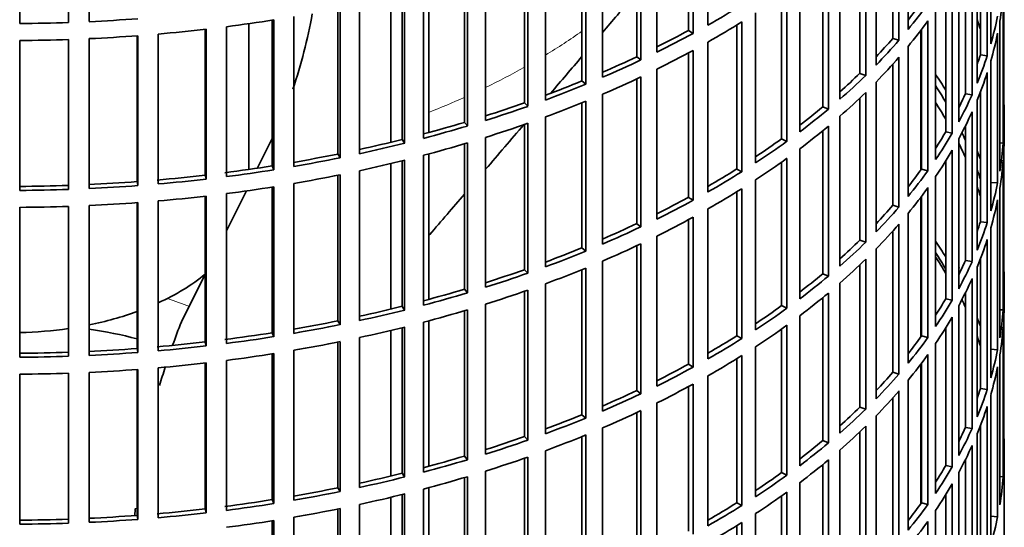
# Model space of a CAD drawing. Header units: millimetres. Extents: x 203 to 976, y -929 to 1223.
# Tile 5 of 18: x 822 to 964, y -841 to -768. Entities that reach past the tile are written whole.
import ezdxf

# ---------------------------------------------------------------- set-up
doc = ezdxf.new("R2010")
doc.units = ezdxf.units.MM
for name, color, linetype in [('M5X8_UNI7687', 7, 'Continuous'), ('VSI184-254_GIUNT', 7, 'Continuous'), ('VSI344-454_FILTR', 7, 'Continuous'), ('VSI344-454_SUPPO', 7, 'Continuous')]:
    doc.layers.add(name, color=color, linetype=linetype)

# ---------------------------------------------------------------- blocks, each defined once
blk = doc.blocks.new('SE3')
at = {"layer": 'M5X8_UNI7687', "color": 7, "linetype": 'Continuous', "lineweight": 35}
blk.add_ellipse((957.58, -807.97), major_axis=(1.01, -4.83), ratio=0.279258, start_param=-3.68047, end_param=-3.628842, dxfattribs=at)
at = {"layer": 'VSI184-254_GIUNT', "color": 7, "linetype": 'Continuous', "lineweight": 35}
blk.add_line((854.88, -789.45), (854.88, -768.41), dxfattribs=at)
for start_param, end_param in [(5.383238, 5.669327), (5.052137, 5.274548), (4.755626, 4.960941)]:
    blk.add_ellipse((820.38, -793.11), major_axis=(34.5, 0), ratio=0.57735, start_param=start_param, end_param=end_param, dxfattribs=at)
at = {"layer": 'VSI344-454_FILTR', "color": 7, "linetype": 'Continuous', "lineweight": 35}
for p, q in [((821.87, -768.39), (821.87, -746.75)), ((828.9, -768.24), (828.9, -746.61)), ((831.88, -768.12), (831.88, -746.49)), ((921.13, -768.62), (921.13, -746.99)), ((918.32, -769.39), (918.32, -748.54)), ((918.99, -769.82), (918.99, -748.18)), ((950, -769.26), (950, -747.62)), ((948.7, -770.8), (948.7, -749.17)), ((961.95, -771.34), (961.95, -749.7)), ((913.76, -772.54), (913.76, -750.9)), ((947.81, -770.53), (947.81, -750.17)), ((961.43, -773.03), (961.43, -751.4)), ((910.86, -773.19), (910.86, -752.3)), ((911.47, -773.64), (911.47, -752.01)), ((945.39, -774.39), (945.39, -752.75)), ((943.9, -775.88), (943.9, -754.24)), ((960.46, -772.91), (960.46, -754.16)), ((902.96, -776.68), (902.96, -755.75)), ((903.52, -777.16), (903.52, -755.52)), ((905.93, -776.14), (905.93, -754.51)), ((943.05, -775.58), (943.05, -755.06)), ((959.97, -777.01), (959.97, -755.37)), ((959.25, -778.68), (959.25, -757.04)), ((897.68, -779.43), (897.68, -757.79)), ((940.17, -779.33), (940.17, -757.69)), ((894.66, -779.84), (894.66, -758.88)), ((895.16, -780.34), (895.16, -758.7)), ((937.7, -780.41), (937.7, -759.79)), ((938.51, -780.75), (938.51, -759.12)), ((958.29, -778.52), (958.29, -759.07)), ((889.06, -782.37), (889.06, -760.73)), ((957.31, -782.58), (957.31, -760.94)), ((885.99, -782.66), (885.99, -761.67)), ((886.43, -783.18), (886.43, -761.54)), ((934.37, -784.04), (934.37, -762.4)), ((956.39, -784.22), (956.39, -762.58)), ((963.84, -783.92), (963.84, -762.28)), ((877.01, -785.12), (877.01, -764.12)), ((877.38, -785.66), (877.38, -764.02)), ((880.11, -784.96), (880.11, -763.32)), ((932.54, -785.4), (932.54, -763.76)), ((955.45, -784.02), (955.45, -764.14)), ((963.73, -785.64), (963.73, -764)), ((870.86, -787.18), (870.86, -765.54)), ((931.77, -785.03), (931.77, -764.31)), ((867.75, -787.22), (867.75, -766.2)), ((868.06, -787.77), (868.06, -766.13)), ((928.01, -788.51), (928.01, -766.87)), ((953.98, -788.04), (953.98, -766.4)), ((828.87, -767.67), (828.9, -768.24)), ((858.26, -788.94), (858.26, -767.9)), ((858.5, -789.5), (858.5, -767.86)), ((861.37, -789.03), (861.37, -767.39)), ((926.02, -789.79), (926.02, -768.15)), ((952.87, -789.63), (952.87, -768)), ((963.24, -789.69), (963.24, -768.05)), ((841.83, -791.55), (841.83, -769.91)), ((848.58, -790.27), (848.58, -769.22)), ((848.76, -790.84), (848.76, -769.2)), ((851.67, -790.48), (851.67, -768.85)), ((918.32, -769.39), (918.99, -769.82)), ((925.3, -789.39), (925.3, -768.6)), ((951.95, -789.4), (951.95, -769.23)), ((962.93, -791.4), (962.93, -769.77)), ((821.87, -792.47), (821.87, -770.84)), ((828.87, -791.75), (828.87, -770.69)), ((828.9, -792.33), (828.9, -770.69)), ((831.88, -792.21), (831.88, -770.57)), ((838.77, -791.21), (838.77, -770.16)), ((838.87, -791.79), (838.87, -770.15)), ((921.13, -792.71), (921.13, -771.07)), ((947.81, -770.53), (948.7, -770.8)), ((918.32, -793.48), (918.32, -772.63)), ((918.99, -793.91), (918.99, -772.27)), ((950, -793.34), (950, -771.71)), ((910.86, -773.19), (911.47, -773.64)), ((948.7, -794.89), (948.7, -773.25)), ((960.46, -772.91), (961.43, -773.03)), ((961.95, -795.42), (961.95, -773.79)), ((913.76, -796.62), (913.76, -774.99)), ((943.05, -775.58), (943.9, -775.88)), ((947.81, -794.62), (947.81, -774.26)), ((961.43, -797.12), (961.43, -775.48)), ((902.96, -776.68), (903.52, -777.16)), ((910.86, -797.28), (910.86, -776.38)), ((911.47, -797.73), (911.47, -776.09)), ((945.39, -798.48), (945.39, -776.84)), ((943.9, -799.97), (943.9, -778.33)), ((960.46, -797), (960.46, -778.24)), ((894.66, -779.84), (895.16, -780.34)), ((902.96, -800.76), (902.96, -779.83)), ((903.52, -801.24), (903.52, -779.61)), ((905.93, -800.23), (905.93, -778.59)), ((943.05, -799.66), (943.05, -779.15)), ((958.29, -778.52), (959.25, -778.68)), ((959.97, -801.09), (959.97, -779.46)), ((937.7, -780.41), (938.51, -780.75)), ((959.25, -802.76), (959.25, -781.13)), ((885.99, -782.66), (886.43, -783.18)), ((897.68, -803.51), (897.68, -781.88)), ((940.17, -803.41), (940.17, -781.78)), ((963.88, -784.34), (963.88, -781.89)), ((894.66, -803.93), (894.66, -782.96)), ((895.16, -804.43), (895.16, -782.79)), ((937.7, -804.5), (937.7, -783.87)), ((938.51, -804.84), (938.51, -783.2)), ((955.45, -784.02), (956.39, -784.22)), ((958.29, -802.61), (958.29, -783.15)), ((877.01, -785.12), (877.38, -785.66)), ((889.06, -806.46), (889.06, -784.82)), ((931.77, -785.03), (932.54, -785.4)), ((957.31, -806.67), (957.31, -785.03)), ((885.99, -806.75), (885.99, -785.76)), ((886.43, -807.27), (886.43, -785.63)), ((934.37, -808.13), (934.37, -786.49)), ((956.39, -808.31), (956.39, -786.67)), ((963.24, -785.62), (963.73, -785.64)), ((963.84, -808), (963.84, -786.37)), ((867.75, -787.22), (868.06, -787.77)), ((877.01, -809.21), (877.01, -788.2)), ((877.38, -809.75), (877.38, -788.11)), ((880.11, -809.05), (880.11, -787.41)), ((931.77, -809.11), (931.77, -788.4)), ((932.54, -809.48), (932.54, -787.85)), ((955.45, -808.11), (955.45, -788.23)), ((963.73, -809.73), (963.73, -788.09)), ((858.26, -788.94), (858.5, -789.5)), ((870.86, -811.27), (870.86, -789.63)), ((925.3, -789.39), (926.02, -789.79)), ((951.95, -789.4), (952.87, -789.63)), ((838.77, -791.21), (838.87, -791.79)), ((848.58, -790.27), (848.76, -790.84)), ((867.75, -811.31), (867.75, -790.28)), ((868.06, -811.86), (868.06, -790.22)), ((928.01, -812.59), (928.01, -790.96)), ((953.98, -812.12), (953.98, -790.49)), ((828.87, -791.75), (828.9, -792.33)), ((858.26, -813.03), (858.26, -791.99)), ((858.5, -813.59), (858.5, -791.95)), ((861.37, -813.11), (861.37, -791.48)), ((926.02, -813.87), (926.02, -792.24)), ((952.87, -813.72), (952.87, -792.08)), ((961.95, -791.32), (962.93, -791.4)), ((963.24, -813.78), (963.24, -792.14)), ((841.83, -815.63), (841.83, -794)), ((848.58, -814.36), (848.58, -793.31)), ((848.76, -814.93), (848.76, -793.29)), ((851.67, -814.57), (851.67, -792.93)), ((918.32, -793.48), (918.99, -793.91)), ((925.3, -813.47), (925.3, -792.69)), ((951.95, -813.48), (951.95, -793.32)), ((962.93, -815.49), (962.93, -793.85)), ((821.87, -816.56), (821.87, -794.92)), ((828.87, -815.84), (828.87, -794.78)), ((828.9, -816.42), (828.9, -794.78)), ((831.88, -816.3), (831.88, -794.66)), ((838.77, -815.3), (838.77, -794.24)), ((838.87, -815.87), (838.87, -794.24)), ((921.13, -816.8), (921.13, -795.16)), ((947.81, -794.62), (948.7, -794.89)), ((918.32, -817.56), (918.32, -796.72)), ((918.99, -817.99), (918.99, -796.36)), ((950, -817.43), (950, -795.79)), ((910.86, -797.28), (911.47, -797.73)), ((947.81, -818.71), (947.81, -798.34)), ((948.7, -818.98), (948.7, -797.34)), ((960.46, -797), (961.43, -797.12)), ((961.95, -819.51), (961.95, -797.87)), ((913.76, -820.71), (913.76, -799.07)), ((943.05, -799.66), (943.9, -799.97)), ((961.43, -821.21), (961.43, -799.57)), ((902.96, -800.76), (903.52, -801.24)), ((910.86, -821.36), (910.86, -800.47)), ((911.47, -821.82), (911.47, -800.18)), ((945.39, -822.56), (945.39, -800.93)), ((943.9, -824.06), (943.9, -802.42)), ((958.29, -802.61), (959.25, -802.76)), ((960.46, -821.09), (960.46, -802.33)), ((894.66, -803.93), (895.16, -804.43)), ((902.96, -824.85), (902.96, -803.92)), ((903.52, -825.33), (903.52, -803.69)), ((905.93, -824.32), (905.93, -802.68)), ((943.05, -823.75), (943.05, -803.24)), ((959.97, -825.18), (959.97, -803.54)), ((937.7, -804.5), (938.51, -804.84)), ((959.25, -826.85), (959.25, -805.21)), ((885.99, -806.75), (886.43, -807.27)), ((895.16, -828.51), (895.16, -806.88)), ((897.68, -827.6), (897.68, -805.96)), ((940.17, -827.5), (940.17, -805.86)), ((963.88, -808.42), (963.88, -805.97)), ((894.66, -828.01), (894.66, -807.05)), ((937.7, -828.59), (937.7, -807.96)), ((938.51, -828.93), (938.51, -807.29)), ((955.45, -808.11), (956.39, -808.31)), ((958.29, -826.69), (958.29, -807.24)), ((877.01, -809.21), (877.38, -809.75)), ((886.43, -831.35), (886.43, -809.72)), ((889.06, -830.54), (889.06, -808.91)), ((931.77, -809.11), (932.54, -809.48)), ((957.31, -830.76), (957.31, -809.12)), ((963.24, -809.71), (963.73, -809.73)), ((885.99, -830.83), (885.99, -809.85)), ((934.37, -832.21), (934.37, -810.58)), ((956.39, -832.39), (956.39, -810.76)), ((963.84, -832.09), (963.84, -810.45)), ((867.75, -811.31), (868.06, -811.86)), ((877.01, -833.3), (877.01, -812.29)), ((877.38, -833.83), (877.38, -812.2)), ((880.11, -833.13), (880.11, -811.5)), ((931.77, -833.2), (931.77, -812.48)), ((932.54, -833.57), (932.54, -811.93)), ((955.45, -832.2), (955.45, -812.32)), ((963.73, -833.81), (963.73, -812.17)), ((858.26, -813.03), (858.5, -813.59)), ((870.86, -835.35), (870.86, -813.72)), ((925.3, -813.47), (926.02, -813.87)), ((951.95, -813.48), (952.87, -813.72)), ((838.77, -815.3), (838.87, -815.87)), ((848.58, -814.36), (848.76, -814.93)), ((867.75, -835.39), (867.75, -814.37)), ((868.06, -835.94), (868.06, -814.31)), ((928.01, -836.68), (928.01, -815.04)), ((953.98, -836.21), (953.98, -814.57)), ((961.95, -815.41), (962.93, -815.49)), ((828.87, -815.84), (828.9, -816.42)), ((858.26, -837.11), (858.26, -816.07)), ((858.5, -837.67), (858.5, -816.04)), ((861.37, -837.2), (861.37, -815.56)), ((925.3, -837.56), (925.3, -816.77)), ((926.02, -837.96), (926.02, -816.32)), ((952.87, -837.81), (952.87, -816.17)), ((963.24, -837.86), (963.24, -816.23)), ((841.83, -839.72), (841.83, -818.08)), ((848.58, -838.45), (848.58, -817.4)), ((848.76, -839.01), (848.76, -817.38)), ((851.67, -838.66), (851.67, -817.02)), ((918.32, -817.56), (918.99, -817.99)), ((951.95, -837.57), (951.95, -817.41)), ((962.93, -839.58), (962.93, -817.94)), ((821.87, -840.65), (821.87, -819.01)), ((828.87, -839.93), (828.87, -818.87)), ((828.9, -840.5), (828.9, -818.87)), ((831.88, -840.38), (831.88, -818.75)), ((838.77, -839.38), (838.77, -818.33)), ((838.87, -839.96), (838.87, -818.32)), ((921.13, -840.88), (921.13, -819.25)), ((947.81, -818.71), (948.7, -818.98)), ((918.32, -841.65), (918.32, -820.8)), ((918.99, -842.08), (918.99, -820.44)), ((950, -841.52), (950, -819.88)), ((960.46, -821.09), (961.43, -821.21)), ((910.86, -821.36), (911.47, -821.82)), ((947.81, -842.79), (947.81, -822.43)), ((948.7, -843.06), (948.7, -821.43)), ((961.95, -843.6), (961.95, -821.96)), ((913.76, -844.8), (913.76, -823.16)), ((943.05, -823.75), (943.9, -824.06)), ((961.43, -845.29), (961.43, -823.66)), ((902.96, -824.85), (903.52, -825.33)), ((910.86, -845.45), (910.86, -824.56)), ((911.47, -845.9), (911.47, -824.27)), ((945.39, -846.65), (945.39, -825.01)), ((905.93, -848.4), (905.93, -826.77)), ((943.9, -848.14), (943.9, -826.5)), ((958.29, -826.69), (959.25, -826.85)), ((960.46, -845.17), (960.46, -826.42)), ((894.66, -828.01), (895.16, -828.51)), ((902.96, -848.94), (902.96, -828.01)), ((903.52, -849.42), (903.52, -827.78)), ((943.05, -847.84), (943.05, -827.32)), ((959.97, -849.27), (959.97, -827.63)), ((937.7, -828.59), (938.51, -828.93)), ((959.25, -850.94), (959.25, -829.3)), ((885.99, -830.83), (886.43, -831.35)), ((895.16, -852.6), (895.16, -830.96)), ((897.68, -851.69), (897.68, -830.05)), ((940.17, -851.59), (940.17, -829.95)), ((963.88, -842.92), (963.88, -830.06)), ((894.66, -852.1), (894.66, -831.14)), ((937.7, -852.67), (937.7, -832.05)), ((938.51, -853.01), (938.51, -831.38)), ((955.45, -832.2), (956.39, -832.39)), ((958.29, -850.78), (958.29, -831.33)), ((877.01, -833.3), (877.38, -833.83)), ((886.43, -855.44), (886.43, -833.8)), ((889.06, -854.63), (889.06, -832.99)), ((931.77, -833.2), (932.54, -833.57)), ((957.31, -854.84), (957.31, -833.2)), ((963.24, -833.79), (963.73, -833.81)), ((885.99, -854.92), (885.99, -833.93)), ((934.37, -856.3), (934.37, -834.66)), ((956.39, -856.48), (956.39, -834.84)), ((867.75, -835.39), (868.06, -835.94)), ((877.01, -857.38), (877.01, -836.38)), ((877.38, -857.92), (877.38, -836.28)), ((880.11, -857.22), (880.11, -835.58)), ((931.77, -857.29), (931.77, -836.57)), ((932.54, -857.66), (932.54, -836.02)), ((955.45, -856.28), (955.45, -836.4)), ((858.26, -837.11), (858.5, -837.67)), ((870.86, -859.44), (870.86, -837.8)), ((925.3, -837.56), (926.02, -837.96)), ((951.95, -837.57), (952.87, -837.81)), ((838.77, -839.38), (838.87, -839.96)), ((848.58, -838.45), (848.76, -839.01)), ((867.75, -859.48), (867.75, -838.46)), ((868.06, -860.03), (868.06, -838.39)), ((928.01, -860.77), (928.01, -839.13)), ((953.98, -860.3), (953.98, -838.66)), ((961.95, -839.5), (962.93, -839.58)), ((828.87, -839.93), (828.9, -840.5)), ((858.26, -861.2), (858.26, -840.16)), ((858.5, -861.76), (858.5, -840.12)), ((861.37, -861.29), (861.37, -839.65)), ((925.3, -861.65), (925.3, -840.86)), ((926.02, -862.05), (926.02, -840.41)), ((952.87, -861.89), (952.87, -840.26))]:
    blk.add_line(p, q, dxfattribs=at)
for centre, major_axis, start_param, end_param in [((820.38, -760.25), (143.5, 0), 6.188857, 6.237887), ((820.38, -733.71), (142.5, 0), -0.42838, -0.394192), ((820.38, -733.71), (143.5, 0), -0.443394, -0.394364), ((820.38, -709.63), (143.5, 0), -0.79246, -0.74343), ((820.38, -685.54), (143.5, 0), 4.722781, 4.77181), ((820.38, -685.54), (143.5, 0), -1.490591, -1.441562), ((820.38, -687.99), (143.5, 0), -1.350965, -1.301936), ((820.38, -712.08), (143.5, 0), -0.79246, -0.74343), ((820.38, -736.16), (143.5, 0), -0.443394, -0.394364), ((820.38, -784.34), (142.5, 0), 0.184753, 0.202416), ((820.38, -757.8), (143.5, 0), -0.164141, -0.115112), ((820.38, -687.99), (143.5, 0), -1.420778, -1.371749), ((820.38, -709.63), (142.5, 0), -0.856243, -0.813071), ((820.38, -709.63), (143.5, 0), -0.862273, -0.813243), ((820.38, -760.25), (143.5, 0), -0.164141, -0.115112), ((820.38, -687.99), (143.5, 0), 4.722781, 4.77181), ((820.38, -687.99), (143.5, 0), -1.490591, -1.441562), ((820.38, -733.71), (142.5, 0), -0.500614, -0.464005), ((820.38, -733.71), (143.5, 0), -0.513207, -0.464178), ((820.38, -712.08), (143.5, 0), -0.862273, -0.813243), ((820.38, -805.97), (143.5, 0), 0.410622, 0.412548), ((820.38, -709.63), (142.5, 0), -0.926865, -0.882884), ((820.38, -709.63), (143.5, 0), -0.932086, -0.883057), ((820.38, -736.16), (143.5, 0), -0.513207, -0.464178), ((820.38, -757.8), (142.5, 0), -0.202416, -0.184753), ((820.38, -757.8), (143.5, 0), -0.233954, -0.184925), ((820.38, -733.71), (142.5, 0), -0.572292, -0.533819), ((820.38, -805.97), (142.5, 0), 0.394192, 0.396208), ((820.38, -760.25), (143.5, 0), -0.233954, -0.184925), ((820.38, -709.63), (142.5, 0), -0.997405, -0.952698), ((820.38, -712.08), (143.5, 0), -0.932086, -0.883057), ((820.38, -733.71), (143.5, 0), -0.58302, -0.533991), ((820.38, -808.42), (142.5, 0), 0.394192, 0.396208), ((820.38, -805.97), (143.5, 0), 0.344503, 0.37358), ((820.38, -709.63), (143.5, 0), -1.001899, -0.95287), ((820.38, -736.16), (143.5, 0), -0.58302, -0.533991), ((820.38, -805.97), (142.5, 0), 0.324379, 0.355248), ((820.38, -709.63), (142.5, 0), -1.067883, -1.022511), ((820.38, -712.08), (143.5, 0), -1.001899, -0.95287), ((820.38, -808.42), (142.5, 0), 0.324379, 0.355248), ((820.38, -757.8), (142.5, 0), -0.280516, -0.254566), ((820.38, -757.8), (143.5, 0), -0.303767, -0.254738), ((820.38, -781.89), (-143.5, 0), 3.117078, 3.166107), ((820.38, -709.63), (143.5, 0), -1.071712, -1.022683), ((820.38, -733.71), (142.5, 0), -0.6436, -0.603632), ((820.38, -733.71), (143.5, 0), -0.652833, -0.603804), ((820.38, -760.25), (143.5, 0), -0.303767, -0.254738), ((820.38, -709.63), (142.5, 0), -1.138311, -1.092324), ((820.38, -709.63), (143.5, 0), -1.141525, -1.092496), ((820.38, -712.08), (143.5, 0), -1.071712, -1.022683), ((820.38, -736.16), (143.5, 0), -0.652833, -0.603804), ((820.38, -757.8), (142.5, 0), -0.355248, -0.324379), ((820.38, -805.97), (142.5, 0), 0.254566, 0.268421), ((820.38, -709.63), (142.5, 0), -1.2087, -1.162137), ((820.38, -733.71), (142.5, 0), -0.714651, -0.673445), ((820.38, -733.71), (143.5, 0), -0.722646, -0.673617), ((820.38, -757.8), (143.5, 0), -0.37358, -0.324551), ((820.38, -784.34), (-143.5, 0), 3.117078, 3.141593), ((820.38, -709.63), (143.5, 0), -1.211339, -1.162309), ((820.38, -712.08), (143.5, 0), -1.141525, -1.092496), ((820.38, -760.25), (143.5, 0), -0.37358, -0.324551), ((820.38, -808.42), (142.5, 0), 0.254566, 0.280516), ((820.38, -805.97), (143.5, 0), 0.218924, 0.233954), ((820.38, -781.89), (143.5, 0), 6.188857, 6.237887), ((820.38, -709.63), (142.5, 0), -1.27906, -1.23195), ((820.38, -709.63), (143.5, 0), -1.281152, -1.232122), ((820.38, -712.08), (143.5, 0), -1.211339, -1.162309), ((820.38, -736.16), (143.5, 0), -0.722646, -0.673617), ((820.38, -784.34), (143.5, 0), 6.188857, 6.237887), ((820.38, -709.63), (142.5, 0), -1.351137, -1.301764), ((820.38, -709.63), (143.5, 0), -1.350965, -1.301936), ((820.38, -733.71), (142.5, 0), -0.785517, -0.743258), ((820.38, -733.71), (143.5, 0), -0.79246, -0.74343), ((820.38, -757.8), (142.5, 0), -0.42838, -0.394192), ((820.38, -757.8), (143.5, 0), -0.443394, -0.394364), ((820.38, -805.97), (142.5, 0), 0.184753, 0.202416), ((820.38, -709.63), (142.5, 0), -1.490763, -1.44139), ((820.38, -709.63), (142.5, 0), -1.42095, -1.371577), ((820.38, -709.63), (143.5, 0), -1.420778, -1.371749), ((820.38, -712.08), (143.5, 0), -1.281152, -1.232122), ((820.38, -709.63), (142.5, 0), 4.722609, 4.771982), ((820.38, -709.63), (143.5, 0), 4.722781, 4.77181), ((820.38, -709.63), (143.5, 0), -1.490591, -1.441562), ((820.38, -712.08), (143.5, 0), -1.350965, -1.301936), ((820.38, -736.16), (143.5, 0), -0.79246, -0.74343), ((820.38, -760.25), (143.5, 0), -0.443394, -0.394364), ((820.38, -808.42), (142.5, 0), 0.184753, 0.202416), ((820.38, -781.89), (143.5, 0), -0.164141, -0.115112), ((820.38, -712.08), (143.5, 0), -1.420778, -1.371749), ((820.38, -733.71), (142.5, 0), -0.856243, -0.813071), ((820.38, -733.71), (143.5, 0), -0.862273, -0.813243), ((820.38, -784.34), (143.5, 0), -0.164141, -0.115112), ((820.38, -712.08), (143.5, 0), 4.722781, 4.77181), ((820.38, -712.08), (143.5, 0), -1.490591, -1.441562), ((820.38, -757.8), (142.5, 0), -0.500614, -0.464005), ((820.38, -757.8), (143.5, 0), -0.513207, -0.464178), ((820.38, -736.16), (143.5, 0), -0.862273, -0.813243), ((820.38, -830.06), (143.5, 0), 0.410622, 0.412548), ((820.38, -733.71), (142.5, 0), -0.926865, -0.882884), ((820.38, -733.71), (143.5, 0), -0.932086, -0.883057), ((820.38, -760.25), (143.5, 0), -0.513207, -0.464178), ((820.38, -830.06), (142.5, 0), 0.394192, 0.396208), ((820.38, -781.89), (142.5, 0), -0.202416, -0.184753), ((820.38, -781.89), (143.5, 0), -0.233954, -0.184925), ((820.38, -757.8), (142.5, 0), -0.572292, -0.533819), ((820.38, -784.34), (143.5, 0), -0.233954, -0.184925), ((820.38, -733.71), (142.5, 0), -0.997405, -0.952698), ((820.38, -736.16), (143.5, 0), -0.932086, -0.883057), ((820.38, -757.8), (143.5, 0), -0.58302, -0.533991), ((820.38, -830.06), (143.5, 0), 0.344503, 0.37358), ((820.38, -733.71), (143.5, 0), -1.001899, -0.95287), ((820.38, -760.25), (143.5, 0), -0.58302, -0.533991), ((820.38, -830.06), (142.5, 0), 0.324379, 0.355248), ((820.38, -781.89), (142.5, 0), -0.280516, -0.254566), ((820.38, -733.71), (142.5, 0), -1.067883, -1.022511), ((820.38, -736.16), (143.5, 0), -1.001899, -0.95287), ((820.38, -781.89), (143.5, 0), -0.303767, -0.254738), ((820.38, -805.97), (-143.5, 0), 3.117078, 3.166107), ((820.38, -733.71), (143.5, 0), -1.071712, -1.022683), ((820.38, -757.8), (142.5, 0), -0.6436, -0.603632), ((820.38, -757.8), (143.5, 0), -0.652833, -0.603804), ((820.38, -784.34), (143.5, 0), -0.303767, -0.254738), ((820.38, -733.71), (142.5, 0), -1.138311, -1.092324), ((820.38, -736.16), (143.5, 0), -1.071712, -1.022683), ((820.38, -733.71), (143.5, 0), -1.141525, -1.092496), ((820.38, -760.25), (143.5, 0), -0.652833, -0.603804), ((820.38, -781.89), (142.5, 0), -0.355248, -0.324379), ((820.38, -781.89), (143.5, 0), -0.37358, -0.324551), ((820.38, -830.06), (142.5, 0), 0.254566, 0.268421), ((820.38, -733.71), (142.5, 0), -1.2087, -1.162137), ((820.38, -736.16), (143.5, 0), -1.141525, -1.092496), ((820.38, -757.8), (142.5, 0), -0.714651, -0.673445), ((820.38, -757.8), (143.5, 0), -0.722646, -0.673617), ((820.38, -805.97), (143.5, 0), 6.188857, 6.237887), ((820.38, -808.42), (-143.5, 0), 3.117078, 3.141593), ((820.38, -733.71), (143.5, 0), -1.211339, -1.162309), ((820.38, -784.34), (143.5, 0), -0.37358, -0.324551), ((820.38, -830.06), (143.5, 0), 0.218924, 0.233954), ((820.38, -733.71), (142.5, 0), -1.27906, -1.23195), ((820.38, -733.71), (143.5, 0), -1.281152, -1.232122), ((820.38, -736.16), (143.5, 0), -1.211339, -1.162309), ((820.38, -760.25), (143.5, 0), -0.722646, -0.673617), ((820.38, -808.42), (143.5, 0), 6.188857, 6.237887), ((820.38, -733.71), (142.5, 0), -1.351137, -1.301764), ((820.38, -733.71), (143.5, 0), -1.350965, -1.301936), ((820.38, -757.8), (142.5, 0), -0.785517, -0.743258), ((820.38, -757.8), (143.5, 0), -0.79246, -0.74343), ((820.38, -781.89), (142.5, 0), -0.42838, -0.394192), ((820.38, -781.89), (143.5, 0), -0.443394, -0.394364), ((820.38, -830.06), (142.5, 0), 0.184753, 0.202416), ((820.38, -733.71), (142.5, 0), -1.490763, -1.44139), ((820.38, -733.71), (142.5, 0), -1.42095, -1.371577), ((820.38, -733.71), (143.5, 0), -1.420778, -1.371749), ((820.38, -736.16), (143.5, 0), -1.281152, -1.232122), ((820.38, -733.71), (142.5, 0), 4.722609, 4.771982), ((820.38, -733.71), (143.5, 0), 4.722781, 4.77181), ((820.38, -733.71), (143.5, 0), -1.490591, -1.441562), ((820.38, -736.16), (143.5, 0), -1.350965, -1.301936), ((820.38, -760.25), (143.5, 0), -0.79246, -0.74343), ((820.38, -784.34), (143.5, 0), -0.443394, -0.394364), ((820.38, -805.97), (143.5, 0), -0.164141, -0.115112), ((820.38, -736.16), (143.5, 0), -1.420778, -1.371749), ((820.38, -757.8), (142.5, 0), -0.856243, -0.813071), ((820.38, -757.8), (143.5, 0), -0.862273, -0.813243), ((820.38, -808.42), (143.5, 0), -0.164141, -0.115112), ((820.38, -736.16), (143.5, 0), 4.722781, 4.77181), ((820.38, -736.16), (143.5, 0), -1.490591, -1.441562), ((820.38, -781.89), (142.5, 0), -0.500614, -0.464005), ((820.38, -781.89), (143.5, 0), -0.513207, -0.464178), ((820.38, -760.25), (143.5, 0), -0.862273, -0.813243), ((820.38, -805.97), (142.5, 0), -0.202416, -0.184753), ((820.38, -757.8), (142.5, 0), -0.926865, -0.882884), ((820.38, -757.8), (143.5, 0), -0.932086, -0.883057), ((820.38, -784.34), (143.5, 0), -0.513207, -0.464178), ((820.38, -805.97), (143.5, 0), -0.233954, -0.184925), ((820.38, -781.89), (142.5, 0), -0.572292, -0.533819), ((820.38, -808.42), (143.5, 0), -0.233954, -0.184925), ((820.38, -757.8), (142.5, 0), -0.997405, -0.952698), ((820.38, -757.8), (143.5, 0), -1.001899, -0.95287), ((820.38, -760.25), (143.5, 0), -0.932086, -0.883057), ((820.38, -781.89), (143.5, 0), -0.58302, -0.533991), ((820.38, -784.34), (143.5, 0), -0.58302, -0.533991), ((820.38, -805.97), (142.5, 0), -0.280516, -0.254566), ((820.38, -757.8), (142.5, 0), -1.067883, -1.022511), ((820.38, -760.25), (143.5, 0), -1.001899, -0.95287), ((820.38, -805.97), (143.5, 0), -0.303767, -0.254738), ((820.38, -830.06), (-143.5, 0), 3.117078, 3.166107), ((820.38, -757.8), (143.5, 0), -1.071712, -1.022683), ((820.38, -781.89), (142.5, 0), -0.6436, -0.603632), ((820.38, -781.89), (143.5, 0), -0.652833, -0.603804), ((820.38, -808.42), (143.5, 0), -0.303767, -0.254738), ((820.38, -757.8), (142.5, 0), -1.138311, -1.092324), ((820.38, -760.25), (143.5, 0), -1.071712, -1.022683), ((820.38, -757.8), (143.5, 0), -1.141525, -1.092496), ((820.38, -784.34), (143.5, 0), -0.652833, -0.603804), ((820.38, -805.97), (142.5, 0), -0.355248, -0.324379), ((820.38, -805.97), (143.5, 0), -0.37358, -0.324551), ((820.38, -757.8), (142.5, 0), -1.2087, -1.162137), ((820.38, -757.8), (143.5, 0), -1.211339, -1.162309), ((820.38, -760.25), (143.5, 0), -1.141525, -1.092496), ((820.38, -781.89), (142.5, 0), -0.714651, -0.673445), ((820.38, -781.89), (143.5, 0), -0.722646, -0.673617), ((820.38, -830.06), (143.5, 0), 6.188857, 6.237887), ((820.38, -808.42), (143.5, 0), -0.37358, -0.324551), ((820.38, -757.8), (142.5, 0), -1.27906, -1.23195), ((820.38, -757.8), (143.5, 0), -1.281152, -1.232122), ((820.38, -760.25), (143.5, 0), -1.211339, -1.162309), ((820.38, -784.34), (143.5, 0), -0.722646, -0.673617), ((820.38, -757.8), (142.5, 0), -1.351137, -1.301764), ((820.38, -757.8), (143.5, 0), -1.350965, -1.301936), ((820.38, -781.89), (142.5, 0), -0.785517, -0.743258), ((820.38, -781.89), (143.5, 0), -0.79246, -0.74343), ((820.38, -805.97), (142.5, 0), -0.42838, -0.394192), ((820.38, -805.97), (143.5, 0), -0.443394, -0.394364), ((820.38, -757.8), (142.5, 0), -1.490763, -1.44139), ((820.38, -757.8), (142.5, 0), -1.42095, -1.371577), ((820.38, -757.8), (143.5, 0), -1.420778, -1.371749), ((820.38, -760.25), (143.5, 0), -1.281152, -1.232122), ((820.38, -757.8), (142.5, 0), 4.722609, 4.771982), ((820.38, -757.8), (143.5, 0), 4.722781, 4.77181), ((820.38, -757.8), (143.5, 0), -1.490591, -1.441562), ((820.38, -760.25), (143.5, 0), -1.350965, -1.301936), ((820.38, -784.34), (143.5, 0), -0.79246, -0.74343), ((820.38, -808.42), (143.5, 0), -0.443394, -0.394364), ((820.38, -830.06), (143.5, 0), -0.164141, -0.115112)]:
    blk.add_ellipse(centre, major_axis=major_axis, ratio=0.57735, start_param=start_param, end_param=end_param, dxfattribs=at)
at = {"layer": 'VSI344-454_SUPPO', "color": 7, "linetype": 'Continuous', "lineweight": 35}
for p, q in [((880.86, -784.12), (880.86, -763.12)), ((875.37, -785.53), (875.37, -764.51)), ((951.84, -789.55), (951.84, -769.38)), ((856.16, -789.24), (858.26, -785)), ((880.86, -808.21), (880.86, -787.21)), ((875.37, -809.61), (875.37, -788.6)), ((851.67, -798.31), (854.54, -792.52)), ((951.84, -813.64), (951.84, -793.47)), ((845.16, -811.47), (848.58, -804.55)), ((880.86, -832.29), (880.86, -811.29)), ((875.37, -833.7), (875.37, -812.69)), ((951.84, -837.72), (951.84, -817.55)), ((880.86, -856.38), (880.86, -835.38)), ((875.37, -857.79), (875.37, -836.77))]:
    blk.add_line(p, q, dxfattribs=at)
for centre, radius, start, end in [((-26205.16, 22365.85), 35640.76, 319.523874, 319.534469), ((786.27, -752.82), 79.06, 341.5229, 349.6795), ((-26205.16, 22365.85), 35640.76, 319.50538, 319.516513), ((-26205.16, 22365.85), 35640.76, 319.482117, 319.495748), ((-26205.16, 22365.85), 35640.76, 319.462198, 319.474518), ((940.54, -849.28), 102.6, 158.3761, 160.3715), ((940.54, -849.28), 102.6, 162.2492, 163.7902), ((940.54, -849.28), 102.6, 173.8872, 174.4149)]:
    blk.add_arc(centre, radius, start, end, dxfattribs=at)
at = {"layer": 'VSI344-454_SUPPO', "color": 4, "linetype": 'Continuous', "lineweight": 9}
for centre, major_axis, start_param, end_param in [((820.38, -730.4), (106.8, 0), -0.761521, -0.686993), ((820.38, -730.4), (106.8, 0), -0.872305, -0.801788), ((820.38, -730.4), (106.8, 0), -0.968818, -0.909296), ((820.38, -780.29), (68.63, 0), -0.492178, -0.487557), ((820.38, -830.48), (45, 0), 0.956214, 1.039996)]:
    blk.add_ellipse(centre, major_axis=major_axis, ratio=0.57735, start_param=start_param, end_param=end_param, dxfattribs=at)
at = {"layer": 'VSI344-454_SUPPO', "color": 7, "linetype": 'Continuous', "lineweight": 35}
for centre, major_axis, start_param, end_param in [((820.38, -830.67), (-142.5, 0), 3.535785, 3.537801), ((820.38, -830.67), (-142.5, 0), 3.465972, 3.496841), ((820.38, -837.61), (45, 0), 1.149828, 1.312441)]:
    blk.add_ellipse(centre, major_axis=major_axis, ratio=0.57735, start_param=start_param, end_param=end_param, dxfattribs=at)

msp = doc.modelspace()

# ---------------------------------------------------------------- block references
msp.add_blockref('SE3', (0, 0))

doc.saveas('drawing.dxf')
